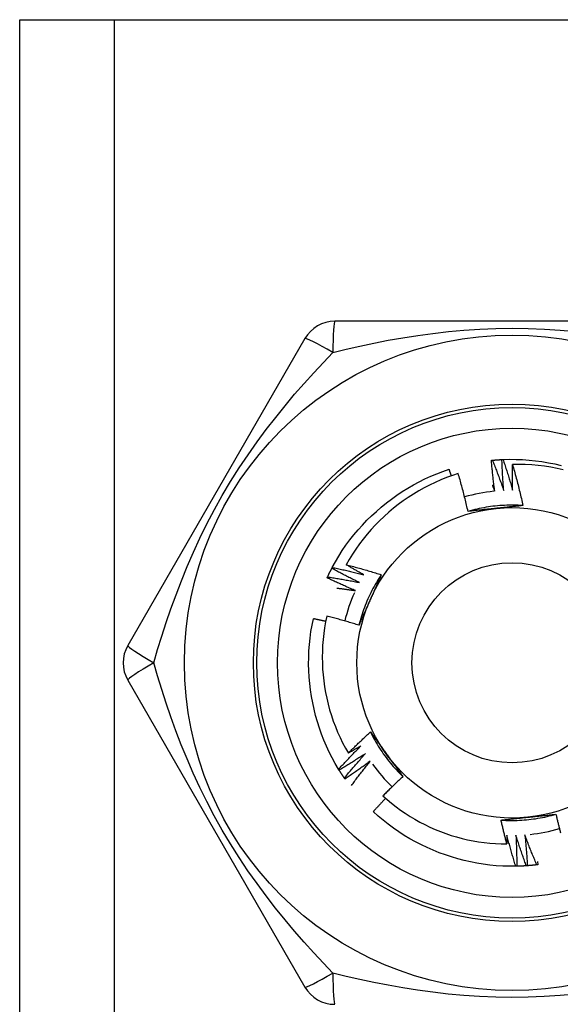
# Model space of a CAD drawing. Header units: inches. Extents: x 2 to 128, y 2 to 83.
# Tile 59 of 100: x 35.396 to 35.8, y 61.265 to 62.001. Entities that reach past the tile are written whole.
import ezdxf

# ---------------------------------------------------------------- set-up
doc = ezdxf.new("R2010")
doc.units = ezdxf.units.IN
doc.header["$LTSCALE"] = 7.686019
doc.header["$MEASUREMENT"] = 0
doc.layers.add('Visible Edges(ANSI)', color=7, linetype='Continuous', lineweight=25)
doc.layers.add('Visible Tangent Edges(ANSI)', color=7, linetype='Continuous', lineweight=25)

msp = doc.modelspace()

# ---------------------------------------------------------------- linework, layer by layer
at = {"layer": 'Visible Edges(ANSI)'}
for p, q in [((35.39569, 62.00136), (35.46624, 62.00136)), ((35.39569, 26.22459), (35.39569, 62.00136)), ((35.46624, 62.00136), (36.06141, 62.00136)), ((35.89634, 61.77588), (35.63131, 61.77588)), ((35.60897, 61.76298), (35.47646, 61.53346)), ((35.74842, 61.67194), (35.74921, 61.67202)), ((35.7563, 61.67253), (35.75709, 61.67257)), ((35.62906, 61.5912), (35.62943, 61.5919)), ((35.62557, 61.58411), (35.62591, 61.58483)), ((35.47646, 61.50767), (35.60897, 61.27815)), ((35.63456, 61.44029), (35.63415, 61.44096)), ((35.63891, 61.43369), (35.63846, 61.43434)), ((35.78315, 61.36964), (35.78236, 61.36954)), ((35.78288, 61.37196), (35.78315, 61.36964)), ((35.7674, 61.36845), (35.76661, 61.36843)), ((35.77529, 61.36884), (35.7745, 61.36878))]:
    msp.add_line(p, q, dxfattribs=at)
at = {"layer": 'Visible Edges(ANSI)', "flags": 128}
for points in [[(35.75091, 61.64886), (35.75079, 61.64982), (35.75066, 61.65078), (35.75054, 61.65174), (35.75042, 61.6527), (35.7503, 61.65366), (35.75019, 61.65462), (35.75007, 61.65558), (35.74996, 61.65654), (35.74985, 61.6575), (35.74974, 61.65846), (35.74964, 61.65942), (35.74953, 61.66038), (35.74943, 61.66134), (35.74933, 61.66231), (35.74923, 61.66327), (35.74913, 61.66423), (35.74904, 61.66519), (35.74894, 61.66616), (35.74885, 61.66712), (35.74876, 61.66808), (35.74867, 61.66905), (35.74859, 61.67001), (35.7485, 61.67097), (35.74842, 61.67194)], [(35.74921, 61.67202), (35.7495, 61.67204), (35.7498, 61.67207), (35.75009, 61.6721), (35.75039, 61.67212), (35.75068, 61.67215), (35.75098, 61.67218), (35.75127, 61.6722), (35.75157, 61.67222), (35.75186, 61.67225), (35.75216, 61.67227), (35.75246, 61.67229), (35.75275, 61.67231), (35.75305, 61.67233), (35.75334, 61.67236), (35.75364, 61.67237), (35.75393, 61.67239), (35.75423, 61.67241), (35.75452, 61.67243), (35.75482, 61.67245), (35.75511, 61.67246), (35.75541, 61.67248), (35.75571, 61.6725), (35.756, 61.67251), (35.7563, 61.67253)], [(35.74921, 61.67202), (35.74958, 61.67108), (35.74995, 61.67014), (35.75031, 61.66921), (35.75068, 61.66827), (35.75104, 61.66733), (35.7514, 61.66639), (35.75176, 61.66545), (35.75212, 61.66451), (35.75247, 61.66357), (35.75283, 61.66263), (35.75318, 61.66168), (35.75353, 61.66074), (35.75388, 61.6598), (35.75422, 61.65885), (35.75457, 61.65791), (35.75491, 61.65696), (35.75525, 61.65601), (35.75559, 61.65506), (35.75593, 61.65412), (35.75626, 61.65317), (35.7566, 61.65222), (35.75693, 61.65126), (35.75726, 61.65031), (35.75759, 61.64936)], [(35.75759, 61.64936), (35.75751, 61.65032), (35.75744, 61.65129), (35.75737, 61.65225), (35.7573, 61.65322), (35.75723, 61.65418), (35.75716, 61.65515), (35.7571, 61.65611), (35.75704, 61.65707), (35.75698, 61.65804), (35.75692, 61.659), (35.75686, 61.65997), (35.75681, 61.66094), (35.75675, 61.6619), (35.7567, 61.66287), (35.75665, 61.66383), (35.75661, 61.6648), (35.75656, 61.66577), (35.75652, 61.66673), (35.75648, 61.6677), (35.75644, 61.66866), (35.7564, 61.66963), (35.75637, 61.6706), (35.75633, 61.67157), (35.7563, 61.67253)], [(35.75709, 61.67257), (35.76196, 61.6727), (35.76683, 61.67268), (35.7717, 61.67249), (35.77656, 61.67214), (35.7814, 61.67164), (35.78623, 61.67098), (35.79103, 61.67017), (35.7958, 61.66921), (35.80055, 61.6681)], [(35.75709, 61.67257), (35.75741, 61.67162), (35.75773, 61.67066), (35.75805, 61.66971), (35.75836, 61.66875), (35.75867, 61.6678), (35.75899, 61.66684), (35.7593, 61.66588), (35.7596, 61.66492), (35.75991, 61.66397), (35.76021, 61.66301), (35.76052, 61.66205), (35.76082, 61.66109), (35.76112, 61.66013), (35.76141, 61.65916), (35.76171, 61.6582), (35.762, 61.65724), (35.76229, 61.65627), (35.76258, 61.65531), (35.76287, 61.65434), (35.76316, 61.65338), (35.76344, 61.65241), (35.76372, 61.65145), (35.764, 61.65048), (35.76428, 61.64951)], [(35.62943, 61.5919), (35.63178, 61.59617), (35.63428, 61.60035), (35.63691, 61.60445), (35.63967, 61.60846), (35.64256, 61.61238), (35.64558, 61.6162), (35.64872, 61.61993), (35.65197, 61.62356), (35.65533, 61.62708), (35.65881, 61.63049), (35.66239, 61.6338), (35.66607, 61.63699), (35.66985, 61.64006), (35.67373, 61.64302), (35.67769, 61.64585), (35.68174, 61.64855), (35.68588, 61.65113), (35.69009, 61.65357), (35.69438, 61.65588), (35.69874, 61.65805), (35.70317, 61.66008), (35.70766, 61.66196), (35.71221, 61.6637), (35.71682, 61.66528)], [(35.71847, 61.6604), (35.7184, 61.6606), (35.71834, 61.6608), (35.71827, 61.66101), (35.7182, 61.66121), (35.71813, 61.66141), (35.71806, 61.66162), (35.718, 61.66182), (35.71793, 61.66203), (35.71786, 61.66223), (35.71779, 61.66243), (35.71772, 61.66264), (35.71765, 61.66284), (35.71758, 61.66304), (35.71752, 61.66325), (35.71745, 61.66345), (35.71738, 61.66365), (35.71731, 61.66386), (35.71724, 61.66406), (35.71717, 61.66426), (35.7171, 61.66447), (35.71703, 61.66467), (35.71696, 61.66487), (35.71689, 61.66507), (35.71682, 61.66528)], [(35.76428, 61.64951), (35.76426, 61.65032), (35.76424, 61.65112), (35.76422, 61.65193), (35.76421, 61.65273), (35.76419, 61.65354), (35.76417, 61.65435), (35.76416, 61.65515), (35.76415, 61.65596), (35.76414, 61.65676), (35.76413, 61.65757), (35.76412, 61.65838), (35.76411, 61.65918), (35.76411, 61.65999), (35.7641, 61.6608), (35.7641, 61.6616), (35.7641, 61.66241), (35.7641, 61.66322), (35.7641, 61.66402), (35.7641, 61.66483), (35.76411, 61.66563), (35.76411, 61.66644), (35.76412, 61.66725), (35.76413, 61.66805), (35.76414, 61.66886)], [(35.80218, 61.66491), (35.79751, 61.66594), (35.7928, 61.66681), (35.78807, 61.66754), (35.78331, 61.66811), (35.77853, 61.66853), (35.77374, 61.6688), (35.76894, 61.66891), (35.76414, 61.66886)], [(35.76414, 61.66886), (35.7645, 61.66759), (35.76486, 61.66632), (35.76522, 61.66505), (35.76558, 61.66378), (35.76593, 61.66251), (35.76628, 61.66123), (35.76662, 61.65996), (35.76696, 61.65868), (35.7673, 61.6574), (35.76764, 61.65613), (35.76797, 61.65485), (35.7683, 61.65357), (35.76862, 61.65229), (35.76895, 61.65101), (35.76927, 61.64973), (35.76958, 61.64844), (35.76989, 61.64716), (35.7702, 61.64588), (35.77051, 61.64459), (35.77081, 61.6433), (35.77111, 61.64202), (35.77141, 61.64073), (35.7717, 61.63944), (35.77199, 61.63815)], [(35.72359, 61.66211), (35.71921, 61.66066), (35.71488, 61.65907), (35.71059, 61.65734), (35.70636, 61.65547), (35.7022, 61.65348), (35.6981, 61.65136), (35.69408, 61.64911), (35.69013, 61.64674), (35.68626, 61.64425), (35.68247, 61.64163), (35.67877, 61.6389), (35.67515, 61.63605), (35.67162, 61.63309), (35.66819, 61.63001), (35.66485, 61.62682), (35.66161, 61.62352), (35.65848, 61.62013), (35.65546, 61.61664), (35.65256, 61.61306), (35.64978, 61.60939), (35.64711, 61.60564), (35.64457, 61.60181), (35.64215, 61.59789), (35.63985, 61.5939)], [(35.73096, 61.63376), (35.73069, 61.63495), (35.73041, 61.63614), (35.73013, 61.63733), (35.72985, 61.63852), (35.72957, 61.63971), (35.72928, 61.64089), (35.72899, 61.64208), (35.72869, 61.64326), (35.7284, 61.64445), (35.7281, 61.64563), (35.72779, 61.64681), (35.72749, 61.64799), (35.72718, 61.64917), (35.72687, 61.65035), (35.72655, 61.65153), (35.72623, 61.65271), (35.72591, 61.65389), (35.72559, 61.65507), (35.72526, 61.65624), (35.72493, 61.65742), (35.7246, 61.65859), (35.72427, 61.65976), (35.72393, 61.66094), (35.72359, 61.66211)], [(35.74903, 61.65347), (35.74911, 61.65328), (35.74919, 61.65308), (35.74927, 61.65289), (35.74935, 61.6527), (35.74943, 61.65251), (35.74951, 61.65232), (35.74959, 61.65213), (35.74966, 61.65193), (35.74974, 61.65174), (35.74982, 61.65155), (35.7499, 61.65136), (35.74998, 61.65117), (35.75006, 61.65098), (35.75013, 61.65078), (35.75021, 61.65059), (35.75029, 61.6504), (35.75037, 61.65021), (35.75045, 61.65002), (35.75052, 61.64982), (35.7506, 61.64963), (35.75068, 61.64944), (35.75076, 61.64925), (35.75084, 61.64906), (35.75091, 61.64886)], [(35.77199, 61.63815), (35.77027, 61.63826), (35.76854, 61.63833), (35.76681, 61.63839), (35.76508, 61.63842), (35.76336, 61.63842), (35.76163, 61.6384), (35.7599, 61.63835), (35.75817, 61.63828), (35.75645, 61.63819), (35.75472, 61.63807), (35.753, 61.63792), (35.75128, 61.63775), (35.74956, 61.63755), (35.74785, 61.63733), (35.74614, 61.63709), (35.74443, 61.63682), (35.74273, 61.63652), (35.74103, 61.6362), (35.73934, 61.63586), (35.73765, 61.63549), (35.73597, 61.63509), (35.73429, 61.63467), (35.73263, 61.63423), (35.73096, 61.63376)], [(35.75169, 61.63598), (35.75082, 61.63589), (35.74995, 61.6358), (35.74908, 61.6357), (35.74821, 61.63561), (35.74734, 61.63552), (35.74648, 61.63543), (35.74561, 61.63534), (35.74474, 61.63525), (35.74388, 61.63516), (35.74301, 61.63506), (35.74215, 61.63497), (35.74129, 61.63488), (35.74042, 61.63479), (35.73956, 61.6347), (35.7387, 61.6346), (35.73784, 61.63451), (35.73698, 61.63442), (35.73612, 61.63433), (35.73526, 61.63423), (35.7344, 61.63414), (35.73354, 61.63404), (35.73268, 61.63395), (35.73182, 61.63386), (35.73096, 61.63376)], [(35.77199, 61.63815), (35.77115, 61.63806), (35.77031, 61.63797), (35.76947, 61.63787), (35.76863, 61.63778), (35.76779, 61.63769), (35.76694, 61.6376), (35.7661, 61.63751), (35.76526, 61.63742), (35.76442, 61.63733), (35.76357, 61.63724), (35.76273, 61.63714), (35.76188, 61.63705), (35.76104, 61.63696), (35.76019, 61.63687), (35.75935, 61.63679), (35.7585, 61.6367), (35.75765, 61.63661), (35.7568, 61.63652), (35.75595, 61.63643), (35.7551, 61.63634), (35.75425, 61.63625), (35.7534, 61.63616), (35.75254, 61.63607), (35.75169, 61.63598)], [(35.62591, 61.58483), (35.62603, 61.5851), (35.62616, 61.58537), (35.62628, 61.58564), (35.62641, 61.5859), (35.62654, 61.58617), (35.62667, 61.58644), (35.62679, 61.5867), (35.62692, 61.58697), (35.62705, 61.58724), (35.62718, 61.5875), (35.62731, 61.58777), (35.62745, 61.58803), (35.62758, 61.5883), (35.62771, 61.58856), (35.62784, 61.58883), (35.62798, 61.58909), (35.62811, 61.58936), (35.62824, 61.58962), (35.62838, 61.58988), (35.62852, 61.59015), (35.62865, 61.59041), (35.62879, 61.59067), (35.62893, 61.59094), (35.62906, 61.5912)], [(35.64968, 61.58055), (35.64881, 61.58098), (35.64794, 61.5814), (35.64708, 61.58183), (35.64621, 61.58226), (35.64534, 61.58269), (35.64448, 61.58312), (35.64362, 61.58356), (35.64275, 61.58399), (35.64189, 61.58443), (35.64103, 61.58487), (35.64017, 61.58531), (35.63931, 61.58576), (35.63845, 61.5862), (35.63759, 61.58665), (35.63673, 61.58709), (35.63588, 61.58754), (35.63502, 61.588), (35.63417, 61.58845), (35.63331, 61.5889), (35.63246, 61.58936), (35.63161, 61.58982), (35.63076, 61.59028), (35.62991, 61.59074), (35.62906, 61.5912)], [(35.62943, 61.5919), (35.63041, 61.59169), (35.63139, 61.59149), (35.63238, 61.59127), (35.63336, 61.59106), (35.63434, 61.59085), (35.63533, 61.59063), (35.63631, 61.59041), (35.63729, 61.59019), (35.63827, 61.58997), (35.63925, 61.58974), (35.64023, 61.58952), (35.64121, 61.58929), (35.64219, 61.58906), (35.64317, 61.58883), (35.64415, 61.58859), (35.64513, 61.58836), (35.64611, 61.58812), (35.64709, 61.58788), (35.64806, 61.58764), (35.64904, 61.58739), (35.65002, 61.58715), (35.651, 61.5869), (35.65197, 61.58665), (35.65295, 61.5864)], [(35.63985, 61.5939), (35.64095, 61.59362), (35.64205, 61.59333), (35.64315, 61.59304), (35.64425, 61.59275), (35.64535, 61.59246), (35.64644, 61.59216), (35.64754, 61.59187), (35.64864, 61.59157), (35.64973, 61.59126), (35.65082, 61.59096), (35.65192, 61.59065), (35.65301, 61.59034), (35.6541, 61.59003), (35.65519, 61.58971), (35.65629, 61.5894), (35.65738, 61.58908), (35.65847, 61.58875), (35.65955, 61.58843), (35.66064, 61.5881), (35.66173, 61.58777), (35.66282, 61.58744), (35.6639, 61.58711), (35.66499, 61.58677), (35.66607, 61.58643)], [(35.65295, 61.5864), (35.6524, 61.5867), (35.65185, 61.58701), (35.6513, 61.58731), (35.65075, 61.58762), (35.6502, 61.58793), (35.64965, 61.58824), (35.64911, 61.58854), (35.64856, 61.58885), (35.64801, 61.58916), (35.64746, 61.58947), (35.64692, 61.58979), (35.64637, 61.5901), (35.64583, 61.59041), (35.64528, 61.59072), (35.64474, 61.59104), (35.64419, 61.59135), (35.64365, 61.59167), (35.64311, 61.59199), (35.64256, 61.5923), (35.64202, 61.59262), (35.64148, 61.59294), (35.64094, 61.59326), (35.6404, 61.59358), (35.63985, 61.5939)], [(35.64672, 61.57455), (35.64583, 61.57493), (35.64494, 61.57531), (35.64405, 61.57569), (35.64317, 61.57607), (35.64228, 61.57646), (35.64139, 61.57685), (35.64051, 61.57723), (35.63962, 61.57762), (35.63874, 61.57802), (35.63786, 61.57841), (35.63697, 61.57881), (35.63609, 61.5792), (35.63521, 61.5796), (35.63433, 61.58001), (35.63345, 61.58041), (35.63257, 61.58081), (35.6317, 61.58122), (35.63082, 61.58163), (35.62994, 61.58204), (35.62907, 61.58245), (35.62819, 61.58286), (35.62732, 61.58328), (35.62645, 61.58369), (35.62557, 61.58411)], [(35.62591, 61.58483), (35.6269, 61.58467), (35.62789, 61.58452), (35.62889, 61.58436), (35.62988, 61.58419), (35.63087, 61.58403), (35.63186, 61.58387), (35.63286, 61.5837), (35.63385, 61.58353), (35.63484, 61.58336), (35.63583, 61.58318), (35.63682, 61.58301), (35.63781, 61.58283), (35.6388, 61.58265), (35.63979, 61.58247), (35.64078, 61.58229), (35.64177, 61.5821), (35.64276, 61.58192), (35.64375, 61.58173), (35.64474, 61.58154), (35.64573, 61.58134), (35.64672, 61.58115), (35.6477, 61.58095), (35.64869, 61.58076), (35.64968, 61.58055)], [(35.66607, 61.58643), (35.66512, 61.58499), (35.66419, 61.58354), (35.66328, 61.58207), (35.66239, 61.58058), (35.66152, 61.57909), (35.66068, 61.57758), (35.65985, 61.57606), (35.65905, 61.57453), (35.65827, 61.57299), (35.65751, 61.57144), (35.65678, 61.56987), (35.65607, 61.5683), (35.65538, 61.56671), (35.65471, 61.56512), (35.65407, 61.56351), (35.65345, 61.5619), (35.65285, 61.56028), (35.65228, 61.55865), (35.65173, 61.55701), (35.65121, 61.55536), (35.65071, 61.55371), (35.65024, 61.55205), (35.64979, 61.55038), (35.64936, 61.54871)], [(35.66607, 61.58643), (35.66573, 61.58566), (35.66539, 61.58488), (35.66505, 61.58411), (35.66471, 61.58334), (35.66437, 61.58256), (35.66403, 61.58179), (35.66369, 61.58101), (35.66334, 61.58024), (35.663, 61.57946), (35.66266, 61.57868), (35.66231, 61.57791), (35.66197, 61.57713), (35.66162, 61.57635), (35.66128, 61.57558), (35.66093, 61.5748), (35.66059, 61.57402), (35.66024, 61.57324), (35.65989, 61.57246), (35.65955, 61.57168), (35.6592, 61.5709), (35.65885, 61.57012), (35.6585, 61.56933), (35.65815, 61.56855), (35.6578, 61.56777)], [(35.63285, 61.57644), (35.63343, 61.57637), (35.634, 61.5763), (35.63458, 61.57623), (35.63516, 61.57615), (35.63574, 61.57608), (35.63632, 61.57601), (35.6369, 61.57593), (35.63747, 61.57585), (35.63805, 61.57578), (35.63863, 61.5757), (35.63921, 61.57562), (35.63979, 61.57554), (35.64037, 61.57546), (35.64094, 61.57538), (35.64152, 61.5753), (35.6421, 61.57522), (35.64268, 61.57514), (35.64325, 61.57506), (35.64383, 61.57498), (35.64441, 61.57489), (35.64499, 61.57481), (35.64556, 61.57472), (35.64614, 61.57464), (35.64672, 61.57455)], [(35.6578, 61.56777), (35.65745, 61.56697), (35.65709, 61.56617), (35.65674, 61.56537), (35.65638, 61.56457), (35.65603, 61.56377), (35.65567, 61.56298), (35.65532, 61.56218), (35.65496, 61.56138), (35.65461, 61.56059), (35.65426, 61.55979), (35.65391, 61.559), (35.65355, 61.55821), (35.6532, 61.55741), (35.65285, 61.55662), (35.6525, 61.55583), (35.65215, 61.55504), (35.6518, 61.55424), (35.65145, 61.55345), (35.6511, 61.55266), (35.65075, 61.55187), (35.6504, 61.55108), (35.65005, 61.55029), (35.64971, 61.5495), (35.64936, 61.54871)], [(35.62529, 61.55546), (35.6244, 61.55113), (35.62365, 61.54678), (35.62303, 61.5424), (35.62255, 61.53801), (35.6222, 61.5336), (35.62199, 61.52917), (35.62192, 61.52474), (35.62199, 61.5203), (35.62219, 61.51588), (35.62254, 61.51147), (35.62302, 61.50707), (35.62363, 61.5027), (35.62439, 61.49835), (35.62528, 61.49402), (35.6263, 61.48972), (35.62746, 61.48546), (35.62875, 61.48123), (35.63018, 61.47704), (35.63174, 61.4729), (35.63343, 61.4688), (35.63525, 61.46476), (35.63719, 61.46078), (35.63926, 61.45687), (35.64145, 61.45303)], [(35.64936, 61.54871), (35.64836, 61.54901), (35.64737, 61.54932), (35.64637, 61.54962), (35.64537, 61.54992), (35.64437, 61.55022), (35.64337, 61.55051), (35.64238, 61.5508), (35.64137, 61.55109), (35.64037, 61.55138), (35.63937, 61.55167), (35.63837, 61.55195), (35.63737, 61.55224), (35.63636, 61.55252), (35.63536, 61.55279), (35.63436, 61.55307), (35.63335, 61.55334), (35.63235, 61.55362), (35.63134, 61.55388), (35.63033, 61.55415), (35.62933, 61.55442), (35.62832, 61.55468), (35.62731, 61.55494), (35.6263, 61.5552), (35.62529, 61.55546)], [(35.63415, 61.44096), (35.63167, 61.44516), (35.62933, 61.44943), (35.62714, 61.45378), (35.62508, 61.45819), (35.62317, 61.46267), (35.62141, 61.46721), (35.61979, 61.47181), (35.61831, 61.47645), (35.61699, 61.48114), (35.61581, 61.48586), (35.61478, 61.49063), (35.6139, 61.49542), (35.61317, 61.50024), (35.61259, 61.50508), (35.61216, 61.50993), (35.61188, 61.51479), (35.61176, 61.51966), (35.61179, 61.52453), (35.61198, 61.5294), (35.61233, 61.53426), (35.61283, 61.5391), (35.61348, 61.54393), (35.6143, 61.54873), (35.61527, 61.5535)], [(35.62448, 61.55154), (35.6241, 61.55162), (35.62372, 61.55171), (35.62333, 61.55179), (35.62295, 61.55188), (35.62257, 61.55196), (35.62218, 61.55205), (35.6218, 61.55213), (35.62142, 61.55221), (35.62103, 61.5523), (35.62065, 61.55238), (35.62027, 61.55246), (35.61988, 61.55254), (35.6195, 61.55262), (35.61912, 61.55271), (35.61873, 61.55279), (35.61835, 61.55287), (35.61796, 61.55295), (35.61758, 61.55303), (35.6172, 61.55311), (35.61681, 61.55319), (35.61643, 61.55327), (35.61604, 61.55335), (35.61566, 61.55343), (35.61527, 61.5535)], [(35.64145, 61.45303), (35.64212, 61.45371), (35.64279, 61.45438), (35.64346, 61.45505), (35.64414, 61.45572), (35.64482, 61.45639), (35.64549, 61.45705), (35.64617, 61.45772), (35.64685, 61.45838), (35.64753, 61.45905), (35.64822, 61.45971), (35.6489, 61.46037), (35.64959, 61.46103), (35.65027, 61.46169), (35.65096, 61.46234), (35.65165, 61.463), (35.65234, 61.46365), (35.65303, 61.46431), (35.65372, 61.46496), (35.65442, 61.46561), (35.65511, 61.46626), (35.65581, 61.46691), (35.6565, 61.46756), (35.6572, 61.4682), (35.6579, 61.46885)], [(35.6579, 61.46885), (35.6584, 61.46816), (35.6589, 61.46748), (35.65941, 61.4668), (35.65991, 61.46612), (35.66041, 61.46543), (35.66091, 61.46475), (35.66141, 61.46407), (35.66191, 61.46338), (35.66241, 61.4627), (35.66291, 61.46201), (35.66341, 61.46133), (35.66391, 61.46064), (35.66441, 61.45995), (35.66491, 61.45926), (35.66541, 61.45858), (35.66591, 61.45789), (35.66641, 61.4572), (35.66691, 61.45651), (35.66742, 61.45582), (35.66792, 61.45512), (35.66842, 61.45443), (35.66893, 61.45374), (35.66943, 61.45305), (35.66993, 61.45235)], [(35.6579, 61.46885), (35.65868, 61.4673), (35.65947, 61.46577), (35.66029, 61.46424), (35.66113, 61.46273), (35.66199, 61.46123), (35.66287, 61.45975), (35.66377, 61.45827), (35.6647, 61.45681), (35.66564, 61.45537), (35.66661, 61.45393), (35.6676, 61.45252), (35.66861, 61.45111), (35.66963, 61.44972), (35.67068, 61.44835), (35.67175, 61.44699), (35.67284, 61.44565), (35.67394, 61.44432), (35.67507, 61.44301), (35.67622, 61.44172), (35.67738, 61.44044), (35.67856, 61.43918), (35.67976, 61.43794), (35.68098, 61.43671), (35.68222, 61.43551)], [(35.63415, 61.44096), (35.63483, 61.44171), (35.63551, 61.44245), (35.63619, 61.44319), (35.63687, 61.44393), (35.63756, 61.44466), (35.63824, 61.4454), (35.63893, 61.44614), (35.63962, 61.44687), (35.64031, 61.4476), (35.641, 61.44833), (35.64169, 61.44906), (35.64238, 61.44979), (35.64308, 61.45052), (35.64378, 61.45125), (35.64448, 61.45197), (35.64518, 61.45269), (35.64588, 61.45342), (35.64658, 61.45414), (35.64728, 61.45486), (35.64799, 61.45558), (35.6487, 61.45629), (35.64941, 61.45701), (35.65012, 61.45772), (35.65083, 61.45844)], [(35.65083, 61.45844), (35.65044, 61.45821), (35.65005, 61.45798), (35.64966, 61.45775), (35.64927, 61.45752), (35.64888, 61.45729), (35.64849, 61.45707), (35.6481, 61.45684), (35.64771, 61.45661), (35.64732, 61.45639), (35.64693, 61.45616), (35.64654, 61.45593), (35.64615, 61.45571), (35.64576, 61.45548), (35.64537, 61.45526), (35.64498, 61.45503), (35.64459, 61.45481), (35.64419, 61.45459), (35.6438, 61.45436), (35.64341, 61.45414), (35.64302, 61.45392), (35.64263, 61.4537), (35.64223, 61.45347), (35.64184, 61.45325), (35.64145, 61.45303)], [(35.6542, 61.45266), (35.6534, 61.45212), (35.65259, 61.45159), (35.65178, 61.45106), (35.65097, 61.45053), (35.65016, 61.45), (35.64935, 61.44948), (35.64854, 61.44895), (35.64773, 61.44843), (35.64691, 61.44791), (35.6461, 61.44739), (35.64528, 61.44687), (35.64446, 61.44636), (35.64364, 61.44584), (35.64282, 61.44533), (35.642, 61.44482), (35.64118, 61.44431), (35.64036, 61.4438), (35.63953, 61.4433), (35.63871, 61.44279), (35.63788, 61.44229), (35.63705, 61.44179), (35.63622, 61.44129), (35.6354, 61.44079), (35.63456, 61.44029)], [(35.63846, 61.43434), (35.63909, 61.43512), (35.63973, 61.43589), (35.64038, 61.43667), (35.64102, 61.43744), (35.64166, 61.43821), (35.64231, 61.43898), (35.64296, 61.43975), (35.64361, 61.44052), (35.64426, 61.44129), (35.64491, 61.44206), (35.64557, 61.44282), (35.64622, 61.44359), (35.64688, 61.44435), (35.64754, 61.44511), (35.6482, 61.44587), (35.64886, 61.44663), (35.64952, 61.44739), (35.65019, 61.44814), (35.65085, 61.4489), (35.65152, 61.44965), (35.65219, 61.4504), (35.65286, 61.45116), (35.65353, 61.45191), (35.6542, 61.45266)], [(35.66993, 61.45235), (35.67045, 61.45164), (35.67096, 61.45093), (35.67148, 61.45023), (35.67199, 61.44952), (35.6725, 61.44882), (35.67302, 61.44811), (35.67353, 61.44741), (35.67404, 61.4467), (35.67455, 61.446), (35.67507, 61.44529), (35.67558, 61.44459), (35.67609, 61.44389), (35.6766, 61.44319), (35.67711, 61.44249), (35.67762, 61.44179), (35.67813, 61.44109), (35.67864, 61.44039), (35.67915, 61.43969), (35.67966, 61.43899), (35.68017, 61.4383), (35.68069, 61.4376), (35.6812, 61.4369), (35.68171, 61.4362), (35.68222, 61.43551)], [(35.65788, 61.44706), (35.6571, 61.44648), (35.65632, 61.44591), (35.65554, 61.44534), (35.65476, 61.44477), (35.65398, 61.4442), (35.6532, 61.44363), (35.65241, 61.44307), (35.65163, 61.4425), (35.65084, 61.44194), (35.65005, 61.44138), (35.64926, 61.44082), (35.64847, 61.44026), (35.64768, 61.43971), (35.64689, 61.43915), (35.6461, 61.4386), (35.6453, 61.43805), (35.64451, 61.4375), (35.64371, 61.43695), (35.64291, 61.4364), (35.64211, 61.43586), (35.64131, 61.43531), (35.64051, 61.43477), (35.63971, 61.43423), (35.63891, 61.43369)], [(35.64378, 61.42886), (35.64435, 61.42963), (35.64492, 61.4304), (35.64549, 61.43117), (35.64607, 61.43194), (35.64665, 61.4327), (35.64722, 61.43347), (35.6478, 61.43423), (35.64838, 61.43499), (35.64897, 61.43576), (35.64955, 61.43652), (35.65014, 61.43728), (35.65072, 61.43803), (35.65131, 61.43879), (35.6519, 61.43955), (35.65249, 61.4403), (35.65309, 61.44106), (35.65368, 61.44181), (35.65427, 61.44256), (35.65487, 61.44332), (35.65547, 61.44407), (35.65607, 61.44482), (35.65667, 61.44556), (35.65727, 61.44631), (35.65788, 61.44706)], [(35.63846, 61.43434), (35.63829, 61.43458), (35.63812, 61.43483), (35.63795, 61.43507), (35.63779, 61.43532), (35.63762, 61.43556), (35.63746, 61.43581), (35.63729, 61.43606), (35.63713, 61.4363), (35.63697, 61.43655), (35.6368, 61.4368), (35.63664, 61.43704), (35.63648, 61.43729), (35.63632, 61.43754), (35.63615, 61.43779), (35.63599, 61.43804), (35.63583, 61.43829), (35.63567, 61.43854), (35.63552, 61.43879), (35.63536, 61.43904), (35.6352, 61.43929), (35.63504, 61.43954), (35.63488, 61.43979), (35.63473, 61.44004), (35.63457, 61.44029)], [(35.68222, 61.43551), (35.68159, 61.43492), (35.68096, 61.43433), (35.68033, 61.43374), (35.6797, 61.43315), (35.67907, 61.43256), (35.67844, 61.43197), (35.67782, 61.43137), (35.67719, 61.43078), (35.67657, 61.43018), (35.67595, 61.42959), (35.67533, 61.42899), (35.67471, 61.42839), (35.67409, 61.42779), (35.67347, 61.42719), (35.67285, 61.42658), (35.67224, 61.42598), (35.67162, 61.42537), (35.67101, 61.42477), (35.6704, 61.42416), (35.66979, 61.42355), (35.66917, 61.42294), (35.66857, 61.42233), (35.66796, 61.42172), (35.66735, 61.42111)], [(35.66935, 61.41932), (35.66895, 61.41891), (35.66856, 61.41849), (35.66817, 61.41808), (35.66778, 61.41767), (35.66739, 61.41725), (35.667, 61.41684), (35.66661, 61.41642), (35.66622, 61.416), (35.66583, 61.41559), (35.66544, 61.41517), (35.66505, 61.41475), (35.66467, 61.41433), (35.66428, 61.41392), (35.66389, 61.4135), (35.66351, 61.41308), (35.66312, 61.41266), (35.66274, 61.41224), (35.66235, 61.41182), (35.66197, 61.4114), (35.66158, 61.41097), (35.6612, 61.41055), (35.66082, 61.41013), (35.66044, 61.40971), (35.66005, 61.40928)], [(35.66735, 61.42111), (35.67052, 61.4183), (35.67378, 61.41558), (35.67711, 61.41297), (35.68053, 61.41047), (35.68401, 61.40807), (35.68757, 61.40578), (35.6912, 61.4036), (35.69489, 61.40153), (35.69865, 61.39958), (35.70248, 61.39773), (35.70636, 61.39601), (35.71029, 61.39441), (35.71427, 61.39293), (35.71829, 61.39158), (35.72234, 61.39035), (35.72643, 61.38925), (35.73055, 61.38828), (35.73469, 61.38743), (35.73886, 61.38672), (35.74305, 61.38613), (35.74726, 61.38568), (35.75149, 61.38536), (35.75573, 61.38517), (35.75998, 61.38511)], [(35.76661, 61.36843), (35.76173, 61.36843), (35.75686, 61.36858), (35.752, 61.36889), (35.74716, 61.36937), (35.74233, 61.36999), (35.73752, 61.37078), (35.73274, 61.37171), (35.72799, 61.3728), (35.72328, 61.37403), (35.71861, 61.37542), (35.71398, 61.37695), (35.7094, 61.37862), (35.70488, 61.38043), (35.70042, 61.38239), (35.69602, 61.38448), (35.69169, 61.38672), (35.68743, 61.38908), (35.68325, 61.39158), (35.67915, 61.39421), (35.67514, 61.39697), (35.67122, 61.39986), (35.6674, 61.40288), (35.66367, 61.40602), (35.66005, 61.40928)], [(35.75565, 61.40298), (35.75738, 61.40287), (35.7591, 61.40279), (35.76083, 61.40274), (35.76256, 61.40271), (35.76429, 61.40271), (35.76601, 61.40273), (35.76774, 61.40277), (35.76947, 61.40284), (35.7712, 61.40294), (35.77292, 61.40306), (35.77464, 61.40321), (35.77636, 61.40338), (35.77808, 61.40357), (35.77979, 61.4038), (35.7815, 61.40404), (35.78321, 61.40431), (35.78491, 61.40461), (35.78661, 61.40493), (35.7883, 61.40527), (35.78999, 61.40564), (35.79167, 61.40604), (35.79335, 61.40645), (35.79502, 61.4069), (35.79668, 61.40737)], [(35.77595, 61.40515), (35.77682, 61.40524), (35.77769, 61.40533), (35.77856, 61.40542), (35.77943, 61.40551), (35.7803, 61.40561), (35.78117, 61.4057), (35.78203, 61.40579), (35.7829, 61.40588), (35.78376, 61.40597), (35.78463, 61.40606), (35.78549, 61.40616), (35.78636, 61.40625), (35.78722, 61.40634), (35.78808, 61.40643), (35.78894, 61.40652), (35.7898, 61.40662), (35.79067, 61.40671), (35.79153, 61.4068), (35.79239, 61.4069), (35.79324, 61.40699), (35.7941, 61.40708), (35.79496, 61.40718), (35.79582, 61.40727), (35.79668, 61.40737)], [(35.79668, 61.40737), (35.79683, 61.4067), (35.79699, 61.40603), (35.79714, 61.40537), (35.7973, 61.4047), (35.79745, 61.40404), (35.79761, 61.40337), (35.79777, 61.40271), (35.79793, 61.40204), (35.79809, 61.40138), (35.79825, 61.40071), (35.79841, 61.40005), (35.79857, 61.39939), (35.79874, 61.39872), (35.7989, 61.39806), (35.79907, 61.3974), (35.79923, 61.39674), (35.7994, 61.39607), (35.79957, 61.39541), (35.79974, 61.39475), (35.79991, 61.39409), (35.80008, 61.39343)], [(35.75565, 61.40298), (35.75649, 61.40307), (35.75733, 61.40316), (35.75817, 61.40325), (35.75901, 61.40335), (35.75986, 61.40344), (35.7607, 61.40353), (35.76154, 61.40362), (35.76238, 61.40371), (35.76323, 61.4038), (35.76407, 61.40389), (35.76492, 61.40398), (35.76576, 61.40407), (35.76661, 61.40416), (35.76745, 61.40425), (35.7683, 61.40434), (35.76915, 61.40443), (35.76999, 61.40452), (35.77084, 61.40461), (35.77169, 61.4047), (35.77254, 61.40479), (35.77339, 61.40488), (35.77425, 61.40497), (35.7751, 61.40506), (35.77595, 61.40515)], [(35.75998, 61.38511), (35.75979, 61.38585), (35.75959, 61.38659), (35.7594, 61.38733), (35.75921, 61.38807), (35.75902, 61.38882), (35.75884, 61.38956), (35.75865, 61.3903), (35.75847, 61.39105), (35.75828, 61.39179), (35.7581, 61.39253), (35.75792, 61.39328), (35.75774, 61.39402), (35.75756, 61.39477), (35.75738, 61.39551), (35.7572, 61.39626), (35.75702, 61.397), (35.75685, 61.39775), (35.75667, 61.39849), (35.7565, 61.39924), (35.75633, 61.39999), (35.75616, 61.40073), (35.75599, 61.40148), (35.75582, 61.40223), (35.75565, 61.40298)], [(35.7734, 61.39197), (35.7735, 61.39101), (35.77359, 61.39005), (35.77369, 61.38909), (35.77379, 61.38813), (35.77388, 61.38716), (35.77397, 61.3862), (35.77406, 61.38524), (35.77415, 61.38428), (35.77423, 61.38331), (35.77432, 61.38235), (35.7744, 61.38139), (35.77448, 61.38042), (35.77456, 61.37946), (35.77463, 61.37849), (35.77471, 61.37753), (35.77478, 61.37656), (35.77485, 61.3756), (35.77492, 61.37463), (35.77498, 61.37367), (35.77505, 61.3727), (35.77511, 61.37174), (35.77517, 61.37077), (35.77523, 61.36981), (35.77529, 61.36884)], [(35.78236, 61.36954), (35.78197, 61.37047), (35.78158, 61.37139), (35.78118, 61.37232), (35.7808, 61.37325), (35.78041, 61.37418), (35.78002, 61.37511), (35.77964, 61.37604), (35.77926, 61.37697), (35.77888, 61.3779), (35.7785, 61.37883), (35.77812, 61.37977), (35.77775, 61.3807), (35.77738, 61.38164), (35.77701, 61.38257), (35.77664, 61.38351), (35.77627, 61.38445), (35.7759, 61.38538), (35.77554, 61.38632), (35.77518, 61.38726), (35.77482, 61.3882), (35.77446, 61.38914), (35.7741, 61.39009), (35.77375, 61.39103), (35.7734, 61.39197)], [(35.76001, 61.39167), (35.76001, 61.3914), (35.76001, 61.39113), (35.76001, 61.39085), (35.76001, 61.39058), (35.76001, 61.3903), (35.76001, 61.39003), (35.76001, 61.38976), (35.76001, 61.38948), (35.76001, 61.38921), (35.76001, 61.38894), (35.76001, 61.38866), (35.76001, 61.38839), (35.76001, 61.38812), (35.76, 61.38784), (35.76, 61.38757), (35.76, 61.3873), (35.76, 61.38702), (35.76, 61.38675), (35.75999, 61.38647), (35.75999, 61.3862), (35.75999, 61.38593), (35.75998, 61.38565), (35.75998, 61.38538), (35.75998, 61.38511)], [(35.76661, 61.36843), (35.76631, 61.3694), (35.76602, 61.37036), (35.76572, 61.37132), (35.76543, 61.37228), (35.76514, 61.37325), (35.76486, 61.37421), (35.76457, 61.37518), (35.76429, 61.37614), (35.76401, 61.37711), (35.76373, 61.37808), (35.76345, 61.37904), (35.76318, 61.38001), (35.7629, 61.38098), (35.76263, 61.38195), (35.76236, 61.38292), (35.76209, 61.38389), (35.76183, 61.38486), (35.76156, 61.38583), (35.7613, 61.3868), (35.76104, 61.38778), (35.76078, 61.38875), (35.76052, 61.38972), (35.76027, 61.3907), (35.76001, 61.39167)], [(35.76671, 61.39165), (35.76676, 61.39068), (35.76681, 61.38972), (35.76685, 61.38875), (35.7669, 61.38779), (35.76694, 61.38682), (35.76698, 61.38586), (35.76702, 61.38489), (35.76706, 61.38392), (35.76709, 61.38296), (35.76713, 61.38199), (35.76716, 61.38102), (35.76719, 61.38006), (35.76722, 61.37909), (35.76724, 61.37812), (35.76727, 61.37716), (35.76729, 61.37619), (35.76731, 61.37522), (35.76733, 61.37426), (35.76734, 61.37329), (35.76736, 61.37232), (35.76737, 61.37135), (35.76738, 61.37039), (35.76739, 61.36942), (35.7674, 61.36845)], [(35.7745, 61.36878), (35.77415, 61.36973), (35.77381, 61.37067), (35.77347, 61.37162), (35.77313, 61.37257), (35.77279, 61.37351), (35.77245, 61.37446), (35.77212, 61.37541), (35.77179, 61.37636), (35.77145, 61.37731), (35.77112, 61.37826), (35.7708, 61.37921), (35.77047, 61.38017), (35.77015, 61.38112), (35.76983, 61.38207), (35.76951, 61.38303), (35.76919, 61.38398), (35.76887, 61.38494), (35.76856, 61.3859), (35.76824, 61.38685), (35.76793, 61.38781), (35.76762, 61.38877), (35.76732, 61.38973), (35.76701, 61.39069), (35.76671, 61.39165)], [(35.7745, 61.36878), (35.7742, 61.36876), (35.77391, 61.36874), (35.77361, 61.36872), (35.77332, 61.36871), (35.77302, 61.36869), (35.77272, 61.36867), (35.77243, 61.36865), (35.77213, 61.36864), (35.77184, 61.36862), (35.77154, 61.36861), (35.77125, 61.36859), (35.77095, 61.36858), (35.77065, 61.36856), (35.77036, 61.36855), (35.77006, 61.36854), (35.76977, 61.36853), (35.76947, 61.36852), (35.76917, 61.36851), (35.76888, 61.3685), (35.76858, 61.36849), (35.76829, 61.36848), (35.76799, 61.36847), (35.76769, 61.36846), (35.7674, 61.36846)], [(35.78236, 61.36954), (35.78207, 61.36951), (35.78177, 61.36947), (35.78148, 61.36944), (35.78118, 61.3694), (35.78089, 61.36937), (35.7806, 61.36934), (35.7803, 61.3693), (35.78001, 61.36927), (35.77971, 61.36924), (35.77942, 61.36921), (35.77912, 61.36918), (35.77883, 61.36915), (35.77853, 61.36912), (35.77824, 61.3691), (35.77794, 61.36907), (35.77765, 61.36904), (35.77735, 61.36902), (35.77706, 61.36899), (35.77676, 61.36896), (35.77647, 61.36894), (35.77617, 61.36892), (35.77588, 61.36889), (35.77558, 61.36887), (35.77529, 61.36885)]]:
    msp.add_lwpolyline(points, dxfattribs=at)
at = {"layer": 'Visible Edges(ANSI)'}
for radius in [0.245, 0.17537, 0.11605]:
    msp.add_circle((35.76382, 61.52056), radius, dxfattribs=at)
for centre, radius, start, end in [((35.63131, 61.75009), 0.02579, 90, 150), ((35.76382, 61.52056), 0.12895, 96.0181, 105.9569), ((35.76382, 61.52056), 0.12895, 156.0181, 165.9569), ((35.49879, 61.52056), 0.02579, 150, 210), ((35.76382, 61.52056), 0.12895, 216.0181, 225.9569), ((35.76382, 61.52056), 0.12895, 276.0181, 285.9569), ((35.63131, 61.29104), 0.02579, 210, 270)]:
    msp.add_arc(centre, radius, start, end, dxfattribs=at)
at = {"layer": 'Visible Tangent Edges(ANSI)'}
msp.add_line((35.46624, 62.00136), (35.46624, 26.22459), dxfattribs=at)
at = {"layer": 'Visible Tangent Edges(ANSI)', "flags": 128}
for points in [[(35.62987, 61.75258), (35.63985, 61.75501), (35.65009, 61.75735), (35.66057, 61.75957), (35.67129, 61.76166), (35.68222, 61.76359), (35.69336, 61.76534), (35.7047, 61.76688), (35.71622, 61.7682), (35.7279, 61.76926), (35.73975, 61.77005), (35.75173, 61.77054), (35.76385, 61.77072), (35.77602, 61.77055), (35.78803, 61.77006), (35.79988, 61.76928), (35.81157, 61.76822)], [(35.49591, 61.52056), (35.4988, 61.53043), (35.5019, 61.54047), (35.50521, 61.55066), (35.50877, 61.56099), (35.51257, 61.57143), (35.51663, 61.58196), (35.52096, 61.59256), (35.52558, 61.60319), (35.5305, 61.61384), (35.53574, 61.62449), (35.5413, 61.63512), (35.54721, 61.64569), (35.55343, 61.65612), (35.55985, 61.66627), (35.56645, 61.67614), (35.57321, 61.68572), (35.5801, 61.69503), (35.5871, 61.70405), (35.59417, 61.7128), (35.6013, 61.72129), (35.60846, 61.7295), (35.61562, 61.73745), (35.62277, 61.74515), (35.62987, 61.75258)], [(35.62987, 61.28855), (35.62277, 61.29598), (35.61562, 61.30368), (35.60845, 61.31165), (35.60128, 61.31989), (35.59414, 61.3284), (35.58705, 61.33719), (35.58004, 61.34624), (35.57314, 61.35556), (35.56638, 61.36514), (35.55978, 61.375), (35.55336, 61.38513), (35.54716, 61.39553), (35.54123, 61.40613), (35.53565, 61.41677), (35.5304, 61.42743), (35.52549, 61.43807), (35.52087, 61.44869), (35.51655, 61.45926), (35.51251, 61.46976), (35.50873, 61.48018), (35.50519, 61.49048), (35.50189, 61.50066), (35.4988, 61.5107), (35.49591, 61.52056)], [(35.81143, 61.27293), (35.79974, 61.27186), (35.7879, 61.27108), (35.77591, 61.27058), (35.76379, 61.27041), (35.75163, 61.27058), (35.73961, 61.27106), (35.72776, 61.27185), (35.71607, 61.27291), (35.70457, 61.27423), (35.69326, 61.27577), (35.68214, 61.27752), (35.67123, 61.27945), (35.66054, 61.28155), (35.65008, 61.28378), (35.63985, 61.28612), (35.62987, 61.28855)]]:
    msp.add_lwpolyline(points, dxfattribs=at)
at = {"layer": 'Visible Tangent Edges(ANSI)'}
for radius in [0.19342, 0.19084, 0.07479]:
    msp.add_circle((35.76382, 61.52056), radius, dxfattribs=at)
for centre, major_axis, start_param, end_param in [((35.63131, 61.75009), (0, 0.02579), 0, 1.474012), ((35.63131, 61.75009), (-0.02233, 0.01289), 4.809173, 6.283185), ((35.49879, 61.52056), (-0.02233, 0.01289), 0, 1.474012), ((35.49879, 61.52056), (-0.02233, -0.01289), 4.809173, 6.283185), ((35.63131, 61.29104), (-0.02233, -0.01289), 0, 1.474012), ((35.63131, 61.29104), (0, -0.02579), 4.809173, 6.283185)]:
    msp.add_ellipse(centre, major_axis=major_axis, ratio=0.056054, start_param=start_param, end_param=end_param, dxfattribs=at)

doc.saveas('drawing.dxf')
